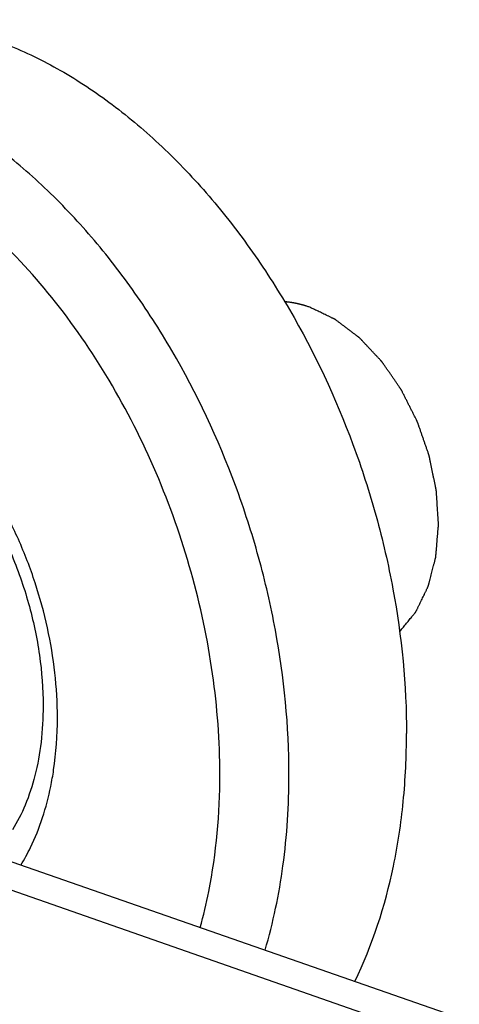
# Model space of a CAD drawing. Header units: millimetres. Extents: x -97 to 452, y -68 to 315.
# Tile 5 of 16: x 45 to 67, y 63 to 113. Entities that reach past the tile are written whole.
import ezdxf

# ---------------------------------------------------------------- set-up
doc = ezdxf.new("R2010")
doc.units = ezdxf.units.MM
doc.header["$LTSCALE"] = 23.1
doc.layers.get('0').update_dxf_attribs({"linetype": 'CONTINUOUS'})
doc.layers.add('ACHSEN', color=7, linetype='CONTINUOUS')

msp = doc.modelspace()

# ---------------------------------------------------------------- linework, layer by layer
at = {"color": 7, "linetype": 'CONTINUOUS'}
msp.add_line((-12.741, 90.246), (88.375, 55), dxfattribs=at)
at = {"color": 9, "linetype": 'CONTINUOUS'}
msp.add_line((-15.782, 89.845), (84.425, 54.916), dxfattribs=at)
for points, knots in [([(58.485, 74.82), (58.485, 77.293), (58.114, 81.049), (56.98, 85.953), (55.41, 90.812), (53.245, 95.426), (50.542, 99.626), (48.312, 102.466), (45.902, 104.977), (43.348, 107.117), (40.692, 108.851), (37.974, 110.15), (35.238, 110.99), (32.528, 111.354), (29.89, 111.232), (28.203, 110.823), (27.398, 110.543)], [0, 0, 0, 0, 0.138025, 0.209127, 0.280738, 0.422717, 0.491941, 0.559173, 0.623933, 0.685859, 0.744736, 0.800529, 0.853419, 0.903824, 0.952399, 1, 1, 1, 1]), ([(54.95, 74.82), (54.95, 76.539), (54.687, 80.037), (53.584, 85.221), (51.804, 90.27), (49.414, 94.994), (46.501, 99.22), (43.173, 102.789), (40.089, 105.153), (37.528, 106.569), (35.624, 107.372), (33.716, 107.929), (31.824, 108.233), (29.964, 108.279), (28.155, 108.068), (26.417, 107.6), (24.767, 106.88), (23.222, 105.915), (21.797, 104.717), (20.507, 103.297), (18.95, 101.085), (17.749, 98.518), (16.899, 95.718), (16.257, 92.63), (16.07, 90.22), (16.06, 88.591)], [0, 0, 0, 0, 0.071356, 0.14498, 0.219356, 0.292896, 0.364086, 0.43164, 0.494653, 0.524362, 0.552867, 0.580246, 0.60663, 0.632206, 0.657212, 0.681925, 0.706641, 0.731658, 0.757252, 0.783658, 0.811064, 0.869257, 0.900224, 0.932392, 1, 1, 1, 1]), ([(46.641, 77.716), (46.641, 79.258), (46.367, 81.603), (45.54, 84.629), (44.685, 86.855), (43.62, 88.961), (41.988, 91.493), (40.481, 93.162), (39.371, 94.094)], [0, 0, 0, 0, 0.251024, 0.38044, 0.510166, 0.638531, 0.763938, 1, 1, 1, 1]), ([(46.301, 74.212), (46.358, 74.491), (46.561, 75.649), (46.641, 76.826), (46.641, 77.716)], [0, 0, 0, 0, 0.24253, 1, 1, 1, 1]), ([(53.946, 66.997), (54.115, 67.606), (54.719, 70.171), (54.95, 72.818), (54.95, 74.82)], [0, 0, 0, 0, 0.23984, 1, 1, 1, 1]), ([(57.264, 65.843), (57.68, 67.253), (58.296, 70.231), (58.485, 73.262), (58.485, 74.82)], [0, 0, 0, 0, 0.485455, 1, 1, 1, 1]), ([(44.777, 70.19), (44.955, 70.482), (45.64, 71.748), (46.081, 73.138), (46.301, 74.212)], [0, 0, 0, 0, 0.23735, 1, 1, 1, 1])]:
    msp.add_open_spline(points, degree=3, knots=knots, dxfattribs=at)
at = {"color": 2, "linetype": 'CONTINUOUS'}
for points, knots in [([(59.546, 98.71), (59.52, 98.718), (59.468, 98.735), (59.404, 98.756), (59.358, 98.771), (59.333, 98.779), (59.307, 98.787), (59.274, 98.796), (59.236, 98.807), (59.197, 98.818), (59.165, 98.827), (59.139, 98.835), (59.113, 98.841), (59.081, 98.849), (59.042, 98.859), (59.01, 98.866), (58.984, 98.873), (58.965, 98.877), (58.949, 98.881), (58.937, 98.884), (58.931, 98.886), (58.926, 98.887), (58.921, 98.888), (58.914, 98.889), (58.901, 98.892), (58.883, 98.895), (58.862, 98.9), (58.833, 98.905), (58.798, 98.913), (58.762, 98.92), (58.733, 98.925), (58.715, 98.929), (58.703, 98.932), (58.696, 98.933), (58.69, 98.934), (58.682, 98.935), (58.669, 98.937), (58.653, 98.94), (58.627, 98.943), (58.595, 98.948), (58.557, 98.954), (58.528, 98.959), (58.509, 98.962), (58.501, 98.963), (58.494, 98.964), (58.488, 98.965), (58.475, 98.966), (58.458, 98.968), (58.429, 98.971), (58.394, 98.975), (58.338, 98.981), (58.296, 98.986), (58.267, 98.989)], [0, 0, 0, 0, 0.0625, 0.125, 0.15625, 0.171875, 0.1875, 0.21875, 0.25, 0.28125, 0.3125, 0.328125, 0.34375, 0.375, 0.40625, 0.4375, 0.453125, 0.46875, 0.484375, 0.492188, 0.496094, 0.5, 0.503906, 0.507812, 0.515625, 0.53125, 0.546875, 0.5625, 0.59375, 0.625, 0.640625, 0.65625, 0.664062, 0.667969, 0.671875, 0.679688, 0.6875, 0.703125, 0.71875, 0.75, 0.78125, 0.8125, 0.820312, 0.828125, 0.832031, 0.835938, 0.84375, 0.859375, 0.875, 0.90625, 0.9375, 1, 1, 1, 1]), ([(64.145, 82.125), (64.197, 82.188), (64.3, 82.315), (64.43, 82.473), (64.533, 82.6), (64.611, 82.695), (64.689, 82.79), (64.753, 82.87), (64.805, 82.933), (64.844, 82.98), (64.876, 83.02), (64.902, 83.052), (64.922, 83.076), (64.938, 83.095), (64.951, 83.111), (64.959, 83.121), (64.965, 83.129), (64.969, 83.134), (64.972, 83.137), (64.974, 83.14), (64.975, 83.142), (64.977, 83.145), (64.98, 83.153), (64.986, 83.164), (64.993, 83.18), (65.001, 83.195), (65.01, 83.215), (65.028, 83.251), (65.052, 83.301), (65.082, 83.362), (65.111, 83.423), (65.141, 83.484), (65.18, 83.565), (65.23, 83.667), (65.289, 83.789), (65.348, 83.911), (65.397, 84.012), (65.437, 84.093), (65.466, 84.154), (65.496, 84.215), (65.525, 84.276), (65.55, 84.327), (65.567, 84.363), (65.577, 84.383), (65.584, 84.398), (65.592, 84.413), (65.597, 84.425), (65.601, 84.432), (65.603, 84.436), (65.605, 84.44), (65.606, 84.446), (65.608, 84.453), (65.611, 84.465), (65.615, 84.479), (65.621, 84.503), (65.628, 84.532), (65.637, 84.567), (65.649, 84.613), (65.665, 84.672), (65.683, 84.741), (65.707, 84.835), (65.737, 84.951), (65.773, 85.091), (65.81, 85.23), (65.846, 85.37), (65.876, 85.486), (65.9, 85.58), (65.919, 85.649), (65.937, 85.719), (65.952, 85.778), (65.964, 85.824), (65.971, 85.853), (65.977, 85.876), (65.982, 85.894), (65.986, 85.909), (65.988, 85.919), (65.99, 85.925), (65.991, 85.929), (65.991, 85.934), (65.992, 85.94), (65.993, 85.952), (65.994, 85.968), (65.996, 85.988), (65.998, 86.014), (66.001, 86.047), (66.005, 86.099), (66.011, 86.164), (66.018, 86.243), (66.024, 86.321), (66.033, 86.426), (66.044, 86.557), (66.057, 86.714), (66.071, 86.871), (66.084, 87.028), (66.097, 87.185), (66.108, 87.316), (66.116, 87.407), (66.121, 87.46), (66.124, 87.499), (66.127, 87.532), (66.129, 87.558), (66.13, 87.574), (66.131, 87.587), (66.132, 87.596), (66.133, 87.602), (66.132, 87.609), (66.132, 87.621), (66.131, 87.638), (66.129, 87.665), (66.127, 87.699), (66.123, 87.753), (66.118, 87.821), (66.113, 87.902), (66.106, 88.011), (66.097, 88.146), (66.086, 88.309), (66.076, 88.472), (66.065, 88.635), (66.054, 88.798), (66.046, 88.934), (66.038, 89.042), (66.033, 89.124), (66.029, 89.191), (66.025, 89.246), (66.023, 89.28), (66.021, 89.307), (66.02, 89.324), (66.019, 89.336), (66.019, 89.342), (66.017, 89.349), (66.015, 89.358), (66.012, 89.372), (66.009, 89.39), (66.003, 89.418), (65.996, 89.453), (65.987, 89.495), (65.976, 89.551), (65.955, 89.649), (65.927, 89.789), (65.892, 89.957), (65.857, 90.125), (65.823, 90.293), (65.788, 90.461), (65.759, 90.601), (65.736, 90.713), (65.719, 90.797), (65.702, 90.881), (65.687, 90.951), (65.676, 91.007), (65.668, 91.042), (65.663, 91.07), (65.658, 91.091), (65.655, 91.109), (65.652, 91.121), (65.651, 91.128), (65.65, 91.133), (65.648, 91.138), (65.646, 91.145), (65.642, 91.157), (65.636, 91.174), (65.629, 91.194), (65.619, 91.221), (65.608, 91.254), (65.589, 91.308), (65.566, 91.375), (65.538, 91.455), (65.51, 91.536), (65.472, 91.643), (65.426, 91.777), (65.37, 91.938), (65.314, 92.099), (65.258, 92.26), (65.202, 92.421), (65.155, 92.555), (65.122, 92.649), (65.104, 92.703), (65.09, 92.743), (65.078, 92.777), (65.069, 92.804), (65.063, 92.82), (65.058, 92.834), (65.055, 92.842), (65.053, 92.849), (65.05, 92.855), (65.044, 92.866), (65.036, 92.882), (65.024, 92.908), (65.007, 92.94), (64.982, 92.991), (64.95, 93.055), (64.911, 93.132), (64.86, 93.234), (64.795, 93.361), (64.718, 93.515), (64.641, 93.668), (64.564, 93.821), (64.487, 93.975), (64.422, 94.102), (64.371, 94.205), (64.332, 94.281), (64.3, 94.345), (64.274, 94.396), (64.258, 94.428), (64.245, 94.454), (64.237, 94.47), (64.232, 94.481), (64.228, 94.487), (64.224, 94.493), (64.22, 94.5), (64.212, 94.511), (64.202, 94.525), (64.187, 94.547), (64.168, 94.575), (64.144, 94.609), (64.113, 94.654), (64.059, 94.732), (63.982, 94.844), (63.889, 94.978), (63.797, 95.113), (63.704, 95.247), (63.611, 95.382), (63.534, 95.494), (63.472, 95.583), (63.426, 95.65), (63.38, 95.718), (63.341, 95.774), (63.31, 95.818), (63.291, 95.846), (63.275, 95.869), (63.264, 95.886), (63.254, 95.9), (63.247, 95.909), (63.243, 95.915), (63.241, 95.919), (63.237, 95.923), (63.233, 95.928), (63.225, 95.936), (63.213, 95.948), (63.2, 95.962), (63.182, 95.981), (63.16, 96.005), (63.124, 96.044), (63.079, 96.092), (63.025, 96.149), (62.971, 96.207), (62.899, 96.283), (62.809, 96.379), (62.701, 96.494), (62.593, 96.609), (62.485, 96.724), (62.395, 96.82), (62.323, 96.896), (62.269, 96.954), (62.225, 97.002), (62.189, 97.04), (62.162, 97.069), (62.139, 97.093), (62.121, 97.112), (62.11, 97.124), (62.101, 97.134), (62.095, 97.14), (62.091, 97.145), (62.087, 97.147), (62.084, 97.15), (62.076, 97.156), (62.065, 97.164), (62.051, 97.175), (62.036, 97.186), (62.016, 97.201), (61.982, 97.227), (61.933, 97.264), (61.875, 97.308), (61.816, 97.352), (61.757, 97.396), (61.679, 97.455), (61.581, 97.529), (61.464, 97.617), (61.347, 97.706), (61.249, 97.78), (61.171, 97.839), (61.112, 97.883), (61.054, 97.927), (60.995, 97.971), (60.946, 98.008), (60.912, 98.034), (60.892, 98.049), (60.878, 98.06), (60.863, 98.071), (60.852, 98.079), (60.845, 98.085), (60.842, 98.087), (60.839, 98.089), (60.837, 98.09), (60.832, 98.092), (60.826, 98.095), (60.816, 98.1), (60.803, 98.106), (60.783, 98.116), (60.758, 98.128), (60.727, 98.143), (60.687, 98.162), (60.637, 98.186), (60.576, 98.215), (60.495, 98.254), (60.394, 98.303), (60.273, 98.361), (60.152, 98.419), (59.99, 98.496), (59.788, 98.593), (59.627, 98.671), (59.546, 98.71)], [0, 0, 0, 0, 0.015625, 0.03125, 0.039062, 0.046875, 0.054688, 0.0625, 0.066406, 0.070312, 0.074219, 0.076172, 0.078125, 0.080078, 0.081055, 0.082031, 0.08252, 0.083008, 0.083252, 0.083374, 0.083496, 0.08374, 0.083984, 0.084961, 0.085938, 0.086914, 0.087891, 0.089844, 0.09375, 0.097656, 0.101562, 0.105469, 0.109375, 0.117188, 0.125, 0.132812, 0.140625, 0.144531, 0.148438, 0.152344, 0.15625, 0.160156, 0.162109, 0.163086, 0.164062, 0.165039, 0.166016, 0.16626, 0.166504, 0.166748, 0.166992, 0.16748, 0.167969, 0.168945, 0.169922, 0.171875, 0.173828, 0.175781, 0.179688, 0.183594, 0.1875, 0.195312, 0.203125, 0.210938, 0.21875, 0.226562, 0.230469, 0.234375, 0.238281, 0.242188, 0.244141, 0.246094, 0.24707, 0.248047, 0.249023, 0.249512, 0.249756, 0.25, 0.250244, 0.250488, 0.250977, 0.251953, 0.25293, 0.253906, 0.255859, 0.257812, 0.261719, 0.265625, 0.269531, 0.273438, 0.28125, 0.289062, 0.296875, 0.304688, 0.3125, 0.320312, 0.324219, 0.326172, 0.328125, 0.330078, 0.331055, 0.332031, 0.33252, 0.333008, 0.333252, 0.333496, 0.333984, 0.334961, 0.335938, 0.337891, 0.339844, 0.34375, 0.347656, 0.351562, 0.359375, 0.367188, 0.375, 0.382812, 0.390625, 0.398438, 0.402344, 0.40625, 0.410156, 0.412109, 0.414062, 0.415039, 0.416016, 0.416504, 0.416748, 0.416992, 0.41748, 0.417969, 0.418945, 0.419922, 0.421875, 0.423828, 0.425781, 0.429688, 0.4375, 0.445312, 0.453125, 0.460938, 0.46875, 0.476562, 0.480469, 0.484375, 0.488281, 0.492188, 0.494141, 0.496094, 0.49707, 0.498047, 0.499023, 0.499512, 0.499756, 0.5, 0.500244, 0.500488, 0.500977, 0.501953, 0.50293, 0.503906, 0.505859, 0.507812, 0.511719, 0.515625, 0.519531, 0.523438, 0.53125, 0.539062, 0.546875, 0.554688, 0.5625, 0.570312, 0.574219, 0.576172, 0.578125, 0.580078, 0.581055, 0.582031, 0.58252, 0.583008, 0.583252, 0.583496, 0.583984, 0.584961, 0.585938, 0.587891, 0.589844, 0.59375, 0.597656, 0.601562, 0.609375, 0.617188, 0.625, 0.632812, 0.640625, 0.648438, 0.652344, 0.65625, 0.660156, 0.662109, 0.664062, 0.665039, 0.666016, 0.666504, 0.666748, 0.666992, 0.66748, 0.667969, 0.668945, 0.669922, 0.671875, 0.673828, 0.675781, 0.679688, 0.6875, 0.695312, 0.703125, 0.710938, 0.71875, 0.726562, 0.730469, 0.734375, 0.738281, 0.742188, 0.744141, 0.746094, 0.74707, 0.748047, 0.749023, 0.749512, 0.749756, 0.75, 0.750244, 0.750488, 0.750977, 0.751953, 0.75293, 0.753906, 0.755859, 0.757812, 0.761719, 0.765625, 0.769531, 0.773438, 0.78125, 0.789062, 0.796875, 0.804688, 0.8125, 0.816406, 0.820312, 0.824219, 0.826172, 0.828125, 0.830078, 0.831055, 0.832031, 0.83252, 0.833008, 0.833252, 0.833496, 0.83374, 0.833984, 0.834961, 0.835938, 0.836914, 0.837891, 0.839844, 0.84375, 0.847656, 0.851562, 0.855469, 0.859375, 0.867188, 0.875, 0.882812, 0.890625, 0.894531, 0.898438, 0.902344, 0.90625, 0.910156, 0.912109, 0.913086, 0.914062, 0.915039, 0.916016, 0.91626, 0.916504, 0.916626, 0.916748, 0.916992, 0.91748, 0.917969, 0.918945, 0.919922, 0.921875, 0.923828, 0.925781, 0.929688, 0.933594, 0.9375, 0.945312, 0.953125, 0.960938, 0.96875, 0.984375, 1, 1, 1, 1])]:
    msp.add_open_spline(points, degree=3, knots=knots, dxfattribs=at)
at = {"color": 7, "linetype": 'CONTINUOUS'}
for points, knots in [([(36.446, 94.617), (37.047, 94.408), (38.281, 93.794), (40.009, 92.462), (41.646, 90.696), (43.104, 88.568), (44.313, 86.168), (45.216, 83.599), (45.775, 80.969), (45.909, 79.199), (45.909, 78.332)], [0, 0, 0, 0, 0.096261, 0.206268, 0.328035, 0.458661, 0.594784, 0.732814, 0.86908, 1, 1, 1, 1]), ([(45.909, 78.332), (45.909, 77.711), (45.844, 76.511), (45.539, 74.804), (45.049, 73.292), (44.591, 72.391), (44.337, 71.989)], [0, 0, 0, 0, 0.28157, 0.544043, 0.784186, 1, 1, 1, 1])]:
    msp.add_open_spline(points, degree=3, knots=knots, dxfattribs=at)
at = {"layer": 'ACHSEN', "color": 7, "linetype": 'CONTINUOUS'}
for points, knots in [([(33.408, 112.638), (34.213, 112.918), (35.9, 113.327), (38.538, 113.449), (41.249, 113.085), (43.985, 112.245), (46.702, 110.946), (49.359, 109.212), (51.912, 107.072), (54.323, 104.561), (56.552, 101.721), (59.256, 97.522), (61.421, 92.907), (62.991, 88.049), (64.125, 83.144), (64.496, 79.388), (64.496, 76.915)], [0, 0, 0, 0, 0.047601, 0.096176, 0.146581, 0.199471, 0.255264, 0.31414, 0.376066, 0.440826, 0.508058, 0.577282, 0.71926, 0.790871, 0.861974, 1, 1, 1, 1]), ([(61.852, 64.244), (62.759, 66.104), (63.746, 69.176), (64.389, 73.476), (64.496, 75.754), (64.496, 76.915)], [0, 0, 0, 0, 0.476286, 0.732815, 1, 1, 1, 1])]:
    msp.add_open_spline(points, degree=3, knots=knots, dxfattribs=at)

doc.saveas('drawing.dxf')
